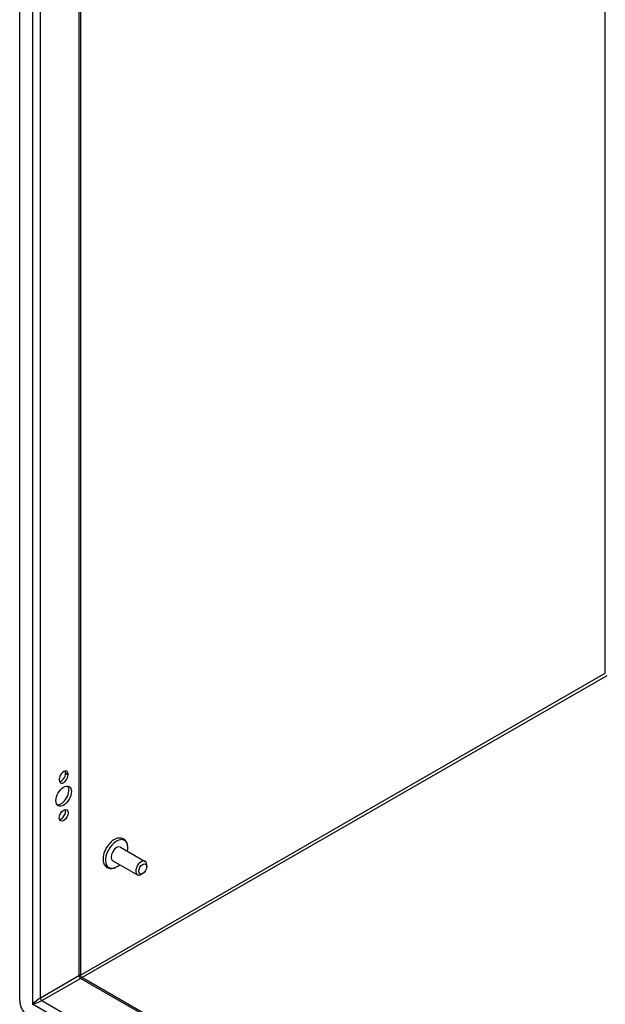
# Model space of a CAD drawing. Header units: inches. Extents: x 18 to 168, y 13 to 111.
# Tile 58 of 89: x 142.45 to 151.21, y 51.99 to 66.73. Entities that reach past the tile are written whole.
import ezdxf

# ---------------------------------------------------------------- set-up
doc = ezdxf.new("R2010")
doc.units = ezdxf.units.IN
doc.header["$MEASUREMENT"] = 0
doc.layers.add('Visible Edges(ANSI)', color=7, linetype='Continuous', lineweight=25)
doc.layers.add('Visible Tangent Edges(ANSI)', color=7, linetype='Continuous', lineweight=25)

msp = doc.modelspace()

# ---------------------------------------------------------------- linework, layer by layer
at = {"layer": 'Visible Edges(ANSI)'}
for p, q in [((142.449, 52.039), (142.449, 85.217)), ((143.361, 84.603), (143.361, 52.422)), ((143.135, 55.445), (143.135, 55.456)), ((143.173, 55.434), (143.173, 55.423)), ((143.041, 55.347), (143.041, 55.358)), ((143.958, 54.34), (144.325, 54.128)), ((143.842, 54.139), (144.209, 53.927)), ((144.349, 54.049), (144.349, 54.075)), ((144.29, 53.946), (144.268, 53.933)), ((143.377, 52.395), (158.48, 43.697))]:
    msp.add_line(p, q, dxfattribs=at)
at = {"layer": 'Visible Edges(ANSI)', "flags": 128}
for points in [[(144.066, 54.348), (144.064, 54.364), (144.061, 54.38), (144.057, 54.395), (144.052, 54.409), (144.044, 54.423), (144.036, 54.436), (144.025, 54.447), (144.014, 54.457), (144.001, 54.465), (143.987, 54.471), (143.972, 54.476), (143.957, 54.478), (143.941, 54.478), (143.926, 54.477), (143.911, 54.474), (143.896, 54.469)], [(143.699, 54.127), (143.702, 54.112), (143.707, 54.097), (143.714, 54.083), (143.722, 54.07), (143.732, 54.058), (143.743, 54.048), (143.755, 54.039), (143.769, 54.032), (143.783, 54.026), (143.798, 54.023), (143.814, 54.022), (143.829, 54.023), (143.844, 54.025), (143.86, 54.029), (143.875, 54.034), (143.889, 54.041)], [(143.377, 52.395), (143.371, 52.4), (143.365, 52.406), (143.362, 52.414), (143.361, 52.422)]]:
    msp.add_lwpolyline(points, dxfattribs=at)
at = {"layer": 'Visible Edges(ANSI)'}
for centre, major_axis, start_param, end_param in [((143.107, 55.396), (0.0467, 0.081), 5.495853, 8.637446), ((143.107, 55.385), (-0.0467, -0.081), 5.495853, 8.637446), ((143.069, 55.407), (0.0467, 0.081), 3.553161, 5.495853), ((143.069, 55.418), (0.0467, 0.081), 5.495853, 5.871617), ((143.069, 55.126), (-0.082, -0.143), 0.228681, 2.912911), ((143.069, 54.84), (0.0467, 0.081), 3.553161, 5.871617), ((143.864, 54.26), (-0.119, -0.206), 3.733101, 5.691677), ((143.9, 54.239), (0.118, 0.204), 5.228097, 10.479866), ((143.9, 54.239), (-0.058, -0.101), 3.141593, 6.283185), ((144.267, 54.028), (0.058, 0.101), 5.495853, 10.21211), ((142.589, 51.959), (-0.098, 0.171), 0.787332, 2.358128)]:
    msp.add_ellipse(centre, major_axis=major_axis, ratio=0.578093, start_param=start_param, end_param=end_param, dxfattribs=at)
for centre, major_axis in [((143.107, 55.105), (-0.082, -0.143)), ((143.107, 54.818), (-0.0467, -0.081)), ((144.29, 54.015), (-0.0422, -0.0734))]:
    msp.add_ellipse(centre, major_axis=major_axis, ratio=0.578093, dxfattribs=at)
at = {"layer": 'Visible Tangent Edges(ANSI)'}
for p, q in [((142.641, 85.047), (142.641, 51.989)), ((142.759, 52.083), (142.759, 84.95)), ((143.336, 84.618), (143.336, 52.415)), ((151.209, 56.946), (151.209, 80.084)), ((143.361, 52.427), (151.209, 56.946)), ((151.231, 56.908), (143.385, 52.39)), ((143.135, 55.456), (143.173, 55.434)), ((143.135, 55.445), (143.173, 55.423)), ((143.336, 52.415), (142.759, 52.083)), ((142.781, 52.045), (143.358, 52.377)), ((158.48, 43.669), (143.358, 52.377)), ((142.781, 52.045), (158.48, 43.004)), ((158.505, 42.853), (142.641, 51.989))]:
    msp.add_line(p, q, dxfattribs=at)
for centre, major_axis, ratio, start_param, end_param in [((143.277, 52.355), (-0.0835, -0.068), 0.131082, 3.035236, 3.820634), ((143.358, 52.403), (-0.0155, 0.0269), 0.578093, 0.787332, 2.358128), ((143.277, 52.355), (0.101, 0.038), 0.127937, 5.603401, 6.386866), ((142.7, 52.023), (-0.0835, -0.068), 0.131082, 3.820634, 5.39143), ((142.7, 52.023), (0.101, 0.038), 0.127937, 4.032605, 5.603401), ((142.781, 52.07), (-0.0155, 0.0269), 0.578093, 0.787332, 2.358128)]:
    msp.add_ellipse(centre, major_axis=major_axis, ratio=ratio, start_param=start_param, end_param=end_param, dxfattribs=at)

doc.saveas('drawing.dxf')
